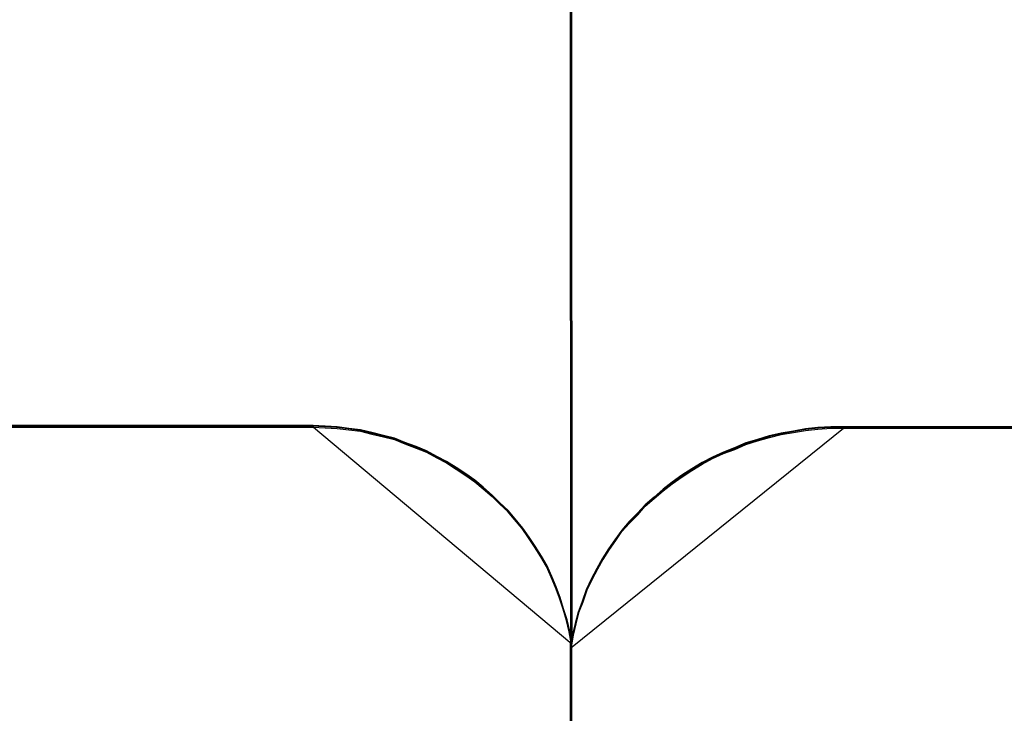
# Model space of a CAD drawing. Header units: millimetres. Extents: x 18084 to 47233, y 38174 to 56392.
# Tile 128 of 253: x 25569 to 25577, y 50642 to 50647. Entities that reach past the tile are written whole.
import ezdxf

# ---------------------------------------------------------------- set-up
doc = ezdxf.new("R2010")
doc.units = ezdxf.units.MM
doc.header["$LTSCALE"] = 100
doc.layers.add('45', color=7, linetype='Continuous')

msp = doc.modelspace()

# ---------------------------------------------------------------- linework, layer by layer
at = {"layer": '45', "color": 59}
for p, q in [((25573.6974, 50642.2922), (25573.68, 50660.5111)), ((25573.68, 50660.5111), (25573.6974, 50642.2922)), ((25573.6974, 50642.2922), (25573.68, 50660.5111)), ((25573.68, 50660.5111), (25573.6974, 50642.2922)), ((25557.8273, 50644.0044), (25571.6677, 50644.0044)), ((25571.6677, 50644.0044), (25557.8273, 50644.0044)), ((25557.8273, 50644.0044), (25571.6677, 50644.0044)), ((25571.6677, 50644.0044), (25557.8273, 50644.0044)), ((25575.8265, 50643.9945), (25589.6644, 50643.9945)), ((25589.6644, 50643.9945), (25575.8265, 50643.9945)), ((25575.8265, 50643.9945), (25575.8265, 50643.9945)), ((25575.8265, 50643.9945), (25589.6644, 50643.9945)), ((25589.6644, 50643.9945), (25575.8265, 50643.9945)), ((25575.8265, 50643.9945), (25575.8265, 50643.9945)), ((25573.685, 50642.3046), (25573.7148, 50577.4811)), ((25573.7148, 50577.4811), (25573.685, 50642.3046)), ((25573.685, 50642.3046), (25573.685, 50642.3046)), ((25573.685, 50642.3046), (25573.7148, 50577.4811)), ((25573.7148, 50577.4811), (25573.685, 50642.3046)), ((25573.685, 50642.3046), (25573.685, 50642.3046)), ((25573.6974, 50642.2922), (25573.6974, 50642.2922)), ((25573.6974, 50642.2922), (25573.6974, 50642.2922))]:
    msp.add_line(p, q, dxfattribs=at)
at = {"layer": '45', "color": 7}
for p, q in [((25573.68, 50656.4822), (25573.6854, 50642.2929)), ((25573.68, 50656.4822), (25573.6854, 50642.2929)), ((25573.6974, 50642.2922), (25573.692, 50656.4816)), ((25573.6974, 50642.2922), (25573.692, 50656.4816)), ((25571.6611, 50643.9994), (25569.1411, 50643.9994)), ((25571.6611, 50643.9994), (25569.1411, 50643.9994)), ((25571.665, 50644.0044), (25569.1435, 50644.0044)), ((25571.665, 50644.0044), (25569.1435, 50644.0044)), ((25569.1437, 50643.9929), (25571.6651, 50643.9929)), ((25569.1437, 50643.9929), (25571.6651, 50643.9929)), ((25571.7535, 50643.9988), (25571.6552, 50644.0044)), ((25571.6552, 50644.0044), (25573.6974, 50642.2922)), ((25571.7535, 50643.9988), (25571.6552, 50644.0044)), ((25571.6552, 50644.0044), (25573.6974, 50642.2922)), ((25571.7589, 50643.9939), (25571.6611, 50643.9994)), ((25571.7589, 50643.9939), (25571.6611, 50643.9994)), ((25571.7628, 50643.9989), (25571.665, 50644.0044)), ((25571.7628, 50643.9989), (25571.665, 50644.0044)), ((25571.6651, 50643.9929), (25571.7629, 50643.9874)), ((25571.6651, 50643.9929), (25571.7629, 50643.9874)), ((25571.8464, 50643.9933), (25571.7535, 50643.9988)), ((25571.8464, 50643.9933), (25571.7535, 50643.9988)), ((25571.8512, 50643.9884), (25571.7589, 50643.9939)), ((25571.8512, 50643.9884), (25571.7589, 50643.9939)), ((25571.8552, 50643.9934), (25571.7628, 50643.9989)), ((25571.8552, 50643.9934), (25571.7628, 50643.9989)), ((25571.7629, 50643.9874), (25571.8553, 50643.9819)), ((25571.7629, 50643.9874), (25571.8553, 50643.9819)), ((25571.9392, 50643.9822), (25571.8464, 50643.9933)), ((25571.9392, 50643.9822), (25571.8464, 50643.9933)), ((25571.9436, 50643.9774), (25571.8512, 50643.9884)), ((25571.9436, 50643.9774), (25571.8512, 50643.9884)), ((25571.9476, 50643.9824), (25571.8552, 50643.9934)), ((25571.9476, 50643.9824), (25571.8552, 50643.9934)), ((25571.8553, 50643.9819), (25571.9476, 50643.9709)), ((25571.8553, 50643.9819), (25571.9476, 50643.9709)), ((25572.032, 50643.9711), (25571.9392, 50643.9822)), ((25572.032, 50643.9711), (25571.9392, 50643.9822)), ((25572.0359, 50643.9664), (25571.9436, 50643.9774)), ((25572.0359, 50643.9664), (25571.9436, 50643.9774)), ((25572.04, 50643.9714), (25571.9476, 50643.9824)), ((25572.04, 50643.9714), (25571.9476, 50643.9824)), ((25571.9476, 50643.9709), (25572.04, 50643.9599)), ((25571.9476, 50643.9709), (25572.04, 50643.9599)), ((25572.1194, 50643.949), (25572.032, 50643.9711)), ((25572.1194, 50643.949), (25572.032, 50643.9711)), ((25572.1228, 50643.9444), (25572.0359, 50643.9664)), ((25572.1228, 50643.9444), (25572.0359, 50643.9664)), ((25572.1269, 50643.9494), (25572.04, 50643.9714)), ((25572.1269, 50643.9494), (25572.04, 50643.9714)), ((25572.04, 50643.9599), (25572.127, 50643.9379)), ((25572.04, 50643.9599), (25572.127, 50643.9379)), ((25572.2122, 50643.9268), (25572.1194, 50643.949)), ((25572.2122, 50643.9268), (25572.1194, 50643.949)), ((25572.2193, 50643.9273), (25572.1269, 50643.9494)), ((25572.2193, 50643.9273), (25572.1269, 50643.9494)), ((25573.685, 50642.2599), (25575.8389, 50643.9945)), ((25573.685, 50642.2599), (25575.8389, 50643.9945)), ((25575.337, 50643.9449), (25575.2446, 50643.9229)), ((25575.337, 50643.9449), (25575.2446, 50643.9229)), ((25575.3469, 50643.9446), (25575.254, 50643.9224)), ((25575.3469, 50643.9446), (25575.254, 50643.9224)), ((25575.4348, 50643.9614), (25575.337, 50643.9449)), ((25575.4348, 50643.9614), (25575.337, 50643.9449)), ((25575.3375, 50643.9331), (25575.4353, 50643.9496)), ((25575.3375, 50643.9331), (25575.4353, 50643.9496)), ((25575.4388, 50643.9565), (25575.3411, 50643.94)), ((25575.4388, 50643.9565), (25575.3411, 50643.94)), ((25575.4453, 50643.9612), (25575.3469, 50643.9446)), ((25575.4453, 50643.9612), (25575.3469, 50643.9446)), ((25575.5272, 50643.9779), (25575.4348, 50643.9614)), ((25575.5272, 50643.9779), (25575.4348, 50643.9614)), ((25575.4353, 50643.9496), (25575.5276, 50643.9661)), ((25575.4353, 50643.9496), (25575.5276, 50643.9661)), ((25575.5312, 50643.973), (25575.4388, 50643.9565)), ((25575.5312, 50643.973), (25575.4388, 50643.9565)), ((25575.5382, 50643.9778), (25575.4453, 50643.9612)), ((25575.5382, 50643.9778), (25575.4453, 50643.9612)), ((25575.6251, 50643.989), (25575.5272, 50643.9779)), ((25575.6251, 50643.989), (25575.5272, 50643.9779)), ((25575.5276, 50643.9661), (25575.6255, 50643.9772)), ((25575.5276, 50643.9661), (25575.6255, 50643.9772)), ((25575.6289, 50643.984), (25575.5312, 50643.973)), ((25575.6289, 50643.984), (25575.5312, 50643.973)), ((25575.6366, 50643.9889), (25575.5382, 50643.9778)), ((25575.6366, 50643.9889), (25575.5382, 50643.9778)), ((25575.7283, 50643.9945), (25575.6251, 50643.989)), ((25575.7283, 50643.9945), (25575.6251, 50643.989)), ((25575.6255, 50643.9772), (25575.7287, 50643.9827)), ((25575.6255, 50643.9772), (25575.7287, 50643.9827)), ((25575.7321, 50643.9895), (25575.6289, 50643.984)), ((25575.7321, 50643.9895), (25575.6289, 50643.984)), ((25575.7405, 50643.9945), (25575.6366, 50643.9889)), ((25575.7405, 50643.9945), (25575.6366, 50643.9889)), ((25575.8261, 50643.9945), (25575.7283, 50643.9945)), ((25575.8261, 50643.9945), (25575.7283, 50643.9945)), ((25575.7287, 50643.9827), (25575.8265, 50643.9827)), ((25575.7287, 50643.9827), (25575.8265, 50643.9827)), ((25575.8299, 50643.9895), (25575.7321, 50643.9895)), ((25575.8299, 50643.9895), (25575.7321, 50643.9895)), ((25575.8389, 50643.9945), (25575.7405, 50643.9945)), ((25575.8389, 50643.9945), (25575.7405, 50643.9945)), ((25578.0488, 50643.9945), (25575.8261, 50643.9945)), ((25578.0488, 50643.9945), (25575.8261, 50643.9945)), ((25575.8265, 50643.9827), (25578.0491, 50643.9827)), ((25575.8265, 50643.9827), (25578.0491, 50643.9827)), ((25578.0514, 50643.9895), (25575.8299, 50643.9895)), ((25578.0514, 50643.9895), (25575.8299, 50643.9895)), ((25575.8389, 50643.9945), (25575.8389, 50643.9945)), ((25575.8389, 50643.9945), (25575.8389, 50643.9945)), ((25572.2151, 50643.9224), (25572.1228, 50643.9444)), ((25572.2151, 50643.9224), (25572.1228, 50643.9444)), ((25572.127, 50643.9379), (25572.2193, 50643.9159)), ((25572.127, 50643.9379), (25572.2193, 50643.9159)), ((25572.2996, 50643.9046), (25572.2122, 50643.9268)), ((25572.2996, 50643.9046), (25572.2122, 50643.9268)), ((25572.302, 50643.9004), (25572.2151, 50643.9224)), ((25572.302, 50643.9004), (25572.2151, 50643.9224)), ((25572.3062, 50643.9053), (25572.2193, 50643.9273)), ((25572.3062, 50643.9053), (25572.2193, 50643.9273)), ((25572.2193, 50643.9159), (25572.3063, 50643.8939)), ((25572.2193, 50643.9159), (25572.3063, 50643.8939)), ((25572.3815, 50643.8714), (25572.2996, 50643.9046)), ((25572.3815, 50643.8714), (25572.2996, 50643.9046)), ((25572.3835, 50643.8674), (25572.302, 50643.9004)), ((25572.3835, 50643.8674), (25572.302, 50643.9004)), ((25572.3877, 50643.8723), (25572.3062, 50643.9053)), ((25572.3877, 50643.8723), (25572.3062, 50643.9053)), ((25572.3063, 50643.8939), (25572.3878, 50643.8608)), ((25572.3063, 50643.8939), (25572.3878, 50643.8608)), ((25572.4688, 50643.8382), (25572.3815, 50643.8714)), ((25572.4688, 50643.8382), (25572.3815, 50643.8714)), ((25572.4704, 50643.8344), (25572.3835, 50643.8674)), ((25572.4704, 50643.8344), (25572.3835, 50643.8674)), ((25572.4747, 50643.8393), (25572.3877, 50643.8723)), ((25572.4747, 50643.8393), (25572.3877, 50643.8723)), ((25575.0599, 50643.8679), (25574.9729, 50643.8294)), ((25575.0599, 50643.8679), (25574.9729, 50643.8294)), ((25575.1523, 50643.8954), (25575.0599, 50643.8679)), ((25575.1523, 50643.8954), (25575.0599, 50643.8679)), ((25575.0603, 50643.8561), (25575.1527, 50643.8836)), ((25575.0603, 50643.8561), (25575.1527, 50643.8836)), ((25575.1564, 50643.8905), (25575.0641, 50643.863)), ((25575.1564, 50643.8905), (25575.0641, 50643.863)), ((25575.161, 50643.8947), (25575.0681, 50643.867)), ((25575.161, 50643.8947), (25575.0681, 50643.867)), ((25575.2446, 50643.9229), (25575.1523, 50643.8954)), ((25575.2446, 50643.9229), (25575.1523, 50643.8954)), ((25575.1527, 50643.8836), (25575.2451, 50643.9111)), ((25575.1527, 50643.8836), (25575.2451, 50643.9111)), ((25575.2488, 50643.918), (25575.1564, 50643.8905)), ((25575.2488, 50643.918), (25575.1564, 50643.8905)), ((25575.254, 50643.9224), (25575.161, 50643.8947)), ((25575.254, 50643.9224), (25575.161, 50643.8947)), ((25575.2451, 50643.9111), (25575.3375, 50643.9331)), ((25575.2451, 50643.9111), (25575.3375, 50643.9331)), ((25575.3411, 50643.94), (25575.2488, 50643.918)), ((25575.3411, 50643.94), (25575.2488, 50643.918)), ((25572.3878, 50643.8608), (25572.4747, 50643.8278)), ((25572.3878, 50643.8608), (25572.4747, 50643.8278)), ((25572.5507, 50643.8049), (25572.4688, 50643.8382)), ((25572.5507, 50643.8049), (25572.4688, 50643.8382)), ((25572.5519, 50643.8014), (25572.4704, 50643.8344)), ((25572.5519, 50643.8014), (25572.4704, 50643.8344)), ((25572.5562, 50643.8063), (25572.4747, 50643.8393)), ((25572.5562, 50643.8063), (25572.4747, 50643.8393)), ((25572.4747, 50643.8278), (25572.5563, 50643.7948)), ((25572.4747, 50643.8278), (25572.5563, 50643.7948)), ((25572.6326, 50643.7606), (25572.5507, 50643.8049)), ((25572.6326, 50643.7606), (25572.5507, 50643.8049)), ((25572.6333, 50643.7574), (25572.5519, 50643.8014)), ((25572.6333, 50643.7574), (25572.5519, 50643.8014)), ((25572.6377, 50643.7622), (25572.5562, 50643.8063)), ((25572.6377, 50643.7622), (25572.5562, 50643.8063)), ((25572.5563, 50643.7948), (25572.6378, 50643.7507)), ((25572.5563, 50643.7948), (25572.6378, 50643.7507)), ((25574.886, 50643.7963), (25574.799, 50643.7578)), ((25574.886, 50643.7963), (25574.799, 50643.7578)), ((25574.8903, 50643.7915), (25574.8034, 50643.753)), ((25574.8903, 50643.7915), (25574.8034, 50643.753)), ((25574.8931, 50643.795), (25574.8057, 50643.7562)), ((25574.8931, 50643.795), (25574.8057, 50643.7562)), ((25574.9729, 50643.8294), (25574.886, 50643.7963)), ((25574.9729, 50643.8294), (25574.886, 50643.7963)), ((25574.8864, 50643.7845), (25574.9734, 50643.8175)), ((25574.8864, 50643.7845), (25574.9734, 50643.8175)), ((25574.9772, 50643.8245), (25574.8903, 50643.7915)), ((25574.9772, 50643.8245), (25574.8903, 50643.7915)), ((25574.9806, 50643.8282), (25574.8931, 50643.795)), ((25574.9806, 50643.8282), (25574.8931, 50643.795)), ((25574.9734, 50643.8175), (25575.0603, 50643.8561)), ((25574.9734, 50643.8175), (25575.0603, 50643.8561)), ((25575.0641, 50643.863), (25574.9772, 50643.8245)), ((25575.0641, 50643.863), (25574.9772, 50643.8245)), ((25575.0681, 50643.867), (25574.9806, 50643.8282)), ((25575.0681, 50643.867), (25574.9806, 50643.8282)), ((25572.7091, 50643.7218), (25572.6326, 50643.7606)), ((25572.7091, 50643.7218), (25572.6326, 50643.7606)), ((25572.7094, 50643.7189), (25572.6333, 50643.7574)), ((25572.7094, 50643.7189), (25572.6333, 50643.7574)), ((25572.7138, 50643.7237), (25572.6377, 50643.7622)), ((25572.7138, 50643.7237), (25572.6377, 50643.7622)), ((25572.6378, 50643.7507), (25572.7138, 50643.7122)), ((25572.6378, 50643.7507), (25572.7138, 50643.7122)), ((25572.7855, 50643.6719), (25572.7091, 50643.7218)), ((25572.7855, 50643.6719), (25572.7091, 50643.7218)), ((25572.7854, 50643.6694), (25572.7094, 50643.7189)), ((25572.7854, 50643.6694), (25572.7094, 50643.7189)), ((25572.7899, 50643.6742), (25572.7138, 50643.7237)), ((25572.7899, 50643.6742), (25572.7138, 50643.7237)), ((25574.7175, 50643.7138), (25574.636, 50643.6642)), ((25574.7175, 50643.7138), (25574.636, 50643.6642)), ((25574.799, 50643.7578), (25574.7175, 50643.7138)), ((25574.799, 50643.7578), (25574.7175, 50643.7138)), ((25574.7179, 50643.702), (25574.7995, 50643.746)), ((25574.7179, 50643.702), (25574.7995, 50643.746)), ((25574.8034, 50643.753), (25574.7219, 50643.709)), ((25574.8034, 50643.753), (25574.7219, 50643.709)), ((25574.8057, 50643.7562), (25574.7237, 50643.7118)), ((25574.8057, 50643.7562), (25574.7237, 50643.7118)), ((25574.7995, 50643.746), (25574.8864, 50643.7845)), ((25574.7995, 50643.746), (25574.8864, 50643.7845)), ((25572.7138, 50643.7122), (25572.7899, 50643.6627)), ((25572.7138, 50643.7122), (25572.7899, 50643.6627)), ((25572.8614, 50643.6199), (25572.7854, 50643.6694)), ((25572.8614, 50643.6199), (25572.7854, 50643.6694)), ((25572.862, 50643.622), (25572.7855, 50643.6719)), ((25572.862, 50643.622), (25572.7855, 50643.6719)), ((25572.866, 50643.6247), (25572.7899, 50643.6742)), ((25572.866, 50643.6247), (25572.7899, 50643.6742)), ((25572.7899, 50643.6627), (25572.866, 50643.6131)), ((25572.7899, 50643.6627), (25572.866, 50643.6131)), ((25574.636, 50643.6642), (25574.5599, 50643.6147)), ((25574.636, 50643.6642), (25574.5599, 50643.6147)), ((25574.5604, 50643.6029), (25574.6364, 50643.6524)), ((25574.5604, 50643.6029), (25574.6364, 50643.6524)), ((25574.6404, 50643.6595), (25574.5644, 50643.61)), ((25574.6404, 50643.6595), (25574.5644, 50643.61)), ((25574.6417, 50643.662), (25574.5651, 50643.6121)), ((25574.6417, 50643.662), (25574.5651, 50643.6121)), ((25574.6364, 50643.6524), (25574.7179, 50643.702)), ((25574.6364, 50643.6524), (25574.7179, 50643.702)), ((25574.7219, 50643.709), (25574.6404, 50643.6595)), ((25574.7219, 50643.709), (25574.6404, 50643.6595)), ((25574.7237, 50643.7118), (25574.6417, 50643.662)), ((25574.7237, 50643.7118), (25574.6417, 50643.662)), ((25572.9321, 50643.5704), (25572.8614, 50643.6199)), ((25572.9321, 50643.5704), (25572.8614, 50643.6199)), ((25572.933, 50643.5722), (25572.862, 50643.622)), ((25572.933, 50643.5722), (25572.862, 50643.622)), ((25572.9366, 50643.5751), (25572.866, 50643.6247)), ((25572.9366, 50643.5751), (25572.866, 50643.6247)), ((25572.866, 50643.6131), (25572.9366, 50643.5636)), ((25572.866, 50643.6131), (25572.9366, 50643.5636)), ((25572.9972, 50643.5154), (25572.9321, 50643.5704)), ((25572.9972, 50643.5154), (25572.9321, 50643.5704)), ((25572.9985, 50643.5168), (25572.933, 50643.5722)), ((25572.9985, 50643.5168), (25572.933, 50643.5722)), ((25573.0018, 50643.5201), (25572.9366, 50643.5751)), ((25573.0018, 50643.5201), (25572.9366, 50643.5751)), ((25572.9366, 50643.5636), (25573.0018, 50643.5086)), ((25572.9366, 50643.5636), (25573.0018, 50643.5086)), ((25574.4838, 50643.5597), (25574.4132, 50643.5046)), ((25574.4838, 50643.5597), (25574.4132, 50643.5046)), ((25574.5599, 50643.6147), (25574.4838, 50643.5597)), ((25574.5599, 50643.6147), (25574.4838, 50643.5597)), ((25574.4843, 50643.5478), (25574.5604, 50643.6029)), ((25574.4843, 50643.5478), (25574.5604, 50643.6029)), ((25574.5644, 50643.61), (25574.4884, 50643.555)), ((25574.5644, 50643.61), (25574.4884, 50643.555)), ((25574.5651, 50643.6121), (25574.4886, 50643.5567)), ((25574.5651, 50643.6121), (25574.4886, 50643.5567)), ((25573.0678, 50643.4549), (25572.9972, 50643.5154)), ((25573.0678, 50643.4549), (25572.9972, 50643.5154)), ((25573.0695, 50643.4558), (25572.9985, 50643.5168)), ((25573.0695, 50643.4558), (25572.9985, 50643.5168)), ((25573.0725, 50643.4596), (25573.0018, 50643.5201)), ((25573.0725, 50643.4596), (25573.0018, 50643.5201)), ((25573.0018, 50643.5086), (25573.0725, 50643.448)), ((25573.0018, 50643.5086), (25573.0725, 50643.448)), ((25574.4132, 50643.5046), (25574.3425, 50643.4441)), ((25574.4132, 50643.5046), (25574.3425, 50643.4441)), ((25574.343, 50643.4323), (25574.4136, 50643.4928)), ((25574.343, 50643.4323), (25574.4136, 50643.4928)), ((25574.4175, 50643.5012), (25574.3465, 50643.4403)), ((25574.4175, 50643.5012), (25574.3465, 50643.4403)), ((25574.4177, 50643.5), (25574.3471, 50643.4395)), ((25574.4177, 50643.5), (25574.3471, 50643.4395)), ((25574.4136, 50643.4928), (25574.4843, 50643.5478)), ((25574.4136, 50643.4928), (25574.4843, 50643.5478)), ((25574.4886, 50643.5567), (25574.4175, 50643.5012)), ((25574.4886, 50643.5567), (25574.4175, 50643.5012)), ((25574.4884, 50643.555), (25574.4177, 50643.5)), ((25574.4884, 50643.555), (25574.4177, 50643.5)), ((25573.1276, 50643.3944), (25573.0678, 50643.4549)), ((25573.1276, 50643.3944), (25573.0678, 50643.4549)), ((25573.1295, 50643.3949), (25573.0695, 50643.4558)), ((25573.1295, 50643.3949), (25573.0695, 50643.4558)), ((25573.1322, 50643.399), (25573.0725, 50643.4596)), ((25573.1322, 50643.399), (25573.0725, 50643.4596)), ((25573.0725, 50643.448), (25573.1323, 50643.3875)), ((25573.0725, 50643.448), (25573.1323, 50643.3875)), ((25574.3425, 50643.4441), (25574.2719, 50643.3836)), ((25574.3425, 50643.4441), (25574.2719, 50643.3836)), ((25574.2723, 50643.3717), (25574.343, 50643.4323)), ((25574.2723, 50643.3717), (25574.343, 50643.4323)), ((25574.3465, 50643.4403), (25574.2754, 50643.3793)), ((25574.3465, 50643.4403), (25574.2754, 50643.3793)), ((25574.3471, 50643.4395), (25574.2765, 50643.379)), ((25574.3471, 50643.4395), (25574.2765, 50643.379)), ((25573.1928, 50643.3339), (25573.1276, 50643.3944)), ((25573.1928, 50643.3339), (25573.1276, 50643.3944)), ((25573.195, 50643.3339), (25573.1295, 50643.3949)), ((25573.195, 50643.3339), (25573.1295, 50643.3949)), ((25573.1974, 50643.3385), (25573.1322, 50643.399)), ((25573.1974, 50643.3385), (25573.1322, 50643.399)), ((25573.1323, 50643.3875), (25573.1975, 50643.3269)), ((25573.1323, 50643.3875), (25573.1975, 50643.3269)), ((25573.2471, 50643.2679), (25573.1928, 50643.3339)), ((25573.2471, 50643.2679), (25573.1928, 50643.3339)), ((25573.2496, 50643.2674), (25573.195, 50643.3339)), ((25573.2496, 50643.2674), (25573.195, 50643.3339)), ((25573.2518, 50643.2725), (25573.1974, 50643.3385)), ((25573.2518, 50643.2725), (25573.1974, 50643.3385)), ((25574.2719, 50643.3836), (25574.2121, 50643.3175)), ((25574.2719, 50643.3836), (25574.2121, 50643.3175)), ((25574.2126, 50643.3057), (25574.2723, 50643.3717)), ((25574.2126, 50643.3057), (25574.2723, 50643.3717)), ((25574.2754, 50643.3793), (25574.2153, 50643.3128)), ((25574.2754, 50643.3793), (25574.2153, 50643.3128)), ((25574.2765, 50643.379), (25574.2168, 50643.313)), ((25574.2765, 50643.379), (25574.2168, 50643.313)), ((25573.1975, 50643.3269), (25573.2518, 50643.2609)), ((25573.1975, 50643.3269), (25573.2518, 50643.2609)), ((25573.3068, 50643.1963), (25573.2471, 50643.2679)), ((25573.3068, 50643.1963), (25573.2471, 50643.2679)), ((25573.3097, 50643.1954), (25573.2496, 50643.2674)), ((25573.3097, 50643.1954), (25573.2496, 50643.2674)), ((25573.3116, 50643.2009), (25573.2518, 50643.2725)), ((25573.3116, 50643.2009), (25573.2518, 50643.2725)), ((25573.2518, 50643.2609), (25573.3116, 50643.1893)), ((25573.2518, 50643.2609), (25573.3116, 50643.1893)), ((25574.1469, 50643.2515), (25574.0871, 50643.1854)), ((25574.1469, 50643.2515), (25574.0871, 50643.1854)), ((25574.2121, 50643.3175), (25574.1469, 50643.2515)), ((25574.2121, 50643.3175), (25574.1469, 50643.2515)), ((25574.1473, 50643.2396), (25574.2126, 50643.3057)), ((25574.1473, 50643.2396), (25574.2126, 50643.3057)), ((25574.2153, 50643.3128), (25574.1497, 50643.2463)), ((25574.2153, 50643.3128), (25574.1497, 50643.2463)), ((25574.2168, 50643.313), (25574.1516, 50643.2469)), ((25574.2168, 50643.313), (25574.1516, 50643.2469)), ((25573.3557, 50643.1248), (25573.3068, 50643.1963)), ((25573.3557, 50643.1248), (25573.3068, 50643.1963)), ((25573.3589, 50643.1233), (25573.3097, 50643.1954)), ((25573.3589, 50643.1233), (25573.3097, 50643.1954)), ((25573.3605, 50643.1294), (25573.3116, 50643.2009)), ((25573.3605, 50643.1294), (25573.3116, 50643.2009)), ((25573.3116, 50643.1893), (25573.3605, 50643.1178)), ((25573.3116, 50643.1893), (25573.3605, 50643.1178)), ((25574.0871, 50643.1854), (25574.0328, 50643.1084)), ((25574.0871, 50643.1854), (25574.0328, 50643.1084)), ((25574.0332, 50643.0965), (25574.0876, 50643.1736)), ((25574.0332, 50643.0965), (25574.0876, 50643.1736)), ((25574.0895, 50643.1798), (25574.0348, 50643.1022)), ((25574.0895, 50643.1798), (25574.0348, 50643.1022)), ((25574.0919, 50643.1809), (25574.0375, 50643.1039)), ((25574.0919, 50643.1809), (25574.0375, 50643.1039)), ((25574.0876, 50643.1736), (25574.1473, 50643.2396)), ((25574.0876, 50643.1736), (25574.1473, 50643.2396)), ((25574.1497, 50643.2463), (25574.0895, 50643.1798)), ((25574.1497, 50643.2463), (25574.0895, 50643.1798)), ((25574.1516, 50643.2469), (25574.0919, 50643.1809)), ((25574.1516, 50643.2469), (25574.0919, 50643.1809)), ((25573.4046, 50643.0533), (25573.3557, 50643.1248)), ((25573.4046, 50643.0533), (25573.3557, 50643.1248)), ((25573.408, 50643.0513), (25573.3589, 50643.1233)), ((25573.408, 50643.0513), (25573.3589, 50643.1233)), ((25573.4094, 50643.0578), (25573.3605, 50643.1294)), ((25573.4094, 50643.0578), (25573.3605, 50643.1294)), ((25573.3605, 50643.1178), (25573.4094, 50643.0462)), ((25573.3605, 50643.1178), (25573.4094, 50643.0462)), ((25574.0328, 50643.1084), (25573.9839, 50643.0368)), ((25574.0328, 50643.1084), (25573.9839, 50643.0368)), ((25573.9843, 50643.025), (25574.0332, 50643.0965)), ((25573.9843, 50643.025), (25574.0332, 50643.0965)), ((25574.0348, 50643.1022), (25573.9856, 50643.0302)), ((25574.0348, 50643.1022), (25573.9856, 50643.0302)), ((25574.0375, 50643.1039), (25573.9887, 50643.0324)), ((25574.0375, 50643.1039), (25573.9887, 50643.0324)), ((25573.4534, 50642.9763), (25573.4046, 50643.0533)), ((25573.4534, 50642.9763), (25573.4046, 50643.0533)), ((25573.4571, 50642.9737), (25573.408, 50643.0513)), ((25573.4571, 50642.9737), (25573.408, 50643.0513)), ((25573.4583, 50642.9808), (25573.4094, 50643.0578)), ((25573.4583, 50642.9808), (25573.4094, 50643.0578)), ((25573.4094, 50643.0462), (25573.4583, 50642.9692)), ((25573.4094, 50643.0462), (25573.4583, 50642.9692)), ((25573.9839, 50643.0368), (25573.935, 50642.9598)), ((25573.9839, 50643.0368), (25573.935, 50642.9598)), ((25573.9354, 50642.9479), (25573.9843, 50643.025)), ((25573.9354, 50642.9479), (25573.9843, 50643.025)), ((25573.9856, 50643.0302), (25573.9364, 50642.9526)), ((25573.9856, 50643.0302), (25573.9364, 50642.9526)), ((25573.9887, 50643.0324), (25573.9398, 50642.9554)), ((25573.9887, 50643.0324), (25573.9398, 50642.9554)), ((25573.4969, 50642.8993), (25573.4534, 50642.9763)), ((25573.4969, 50642.8993), (25573.4534, 50642.9763)), ((25573.5008, 50642.8962), (25573.4571, 50642.9737)), ((25573.5008, 50642.8962), (25573.4571, 50642.9737)), ((25573.5018, 50642.9038), (25573.4583, 50642.9808)), ((25573.5018, 50642.9038), (25573.4583, 50642.9808)), ((25573.4583, 50642.9692), (25573.5018, 50642.8921)), ((25573.4583, 50642.9692), (25573.5018, 50642.8921)), ((25573.935, 50642.9598), (25573.8915, 50642.8827)), ((25573.935, 50642.9598), (25573.8915, 50642.8827)), ((25573.8919, 50642.8709), (25573.9354, 50642.9479)), ((25573.8919, 50642.8709), (25573.9354, 50642.9479)), ((25573.9364, 50642.9526), (25573.8927, 50642.875)), ((25573.9364, 50642.9526), (25573.8927, 50642.875)), ((25573.9398, 50642.9554), (25573.8963, 50642.8784)), ((25573.9398, 50642.9554), (25573.8963, 50642.8784)), ((25573.5349, 50642.8168), (25573.4969, 50642.8993)), ((25573.5349, 50642.8168), (25573.4969, 50642.8993)), ((25573.539, 50642.813), (25573.5008, 50642.8962)), ((25573.539, 50642.813), (25573.5008, 50642.8962)), ((25573.5398, 50642.8212), (25573.5018, 50642.9038)), ((25573.5398, 50642.8212), (25573.5018, 50642.9038)), ((25573.5018, 50642.8921), (25573.5398, 50642.8096)), ((25573.5018, 50642.8921), (25573.5398, 50642.8096)), ((25573.8915, 50642.8827), (25573.848, 50642.8002)), ((25573.8915, 50642.8827), (25573.848, 50642.8002)), ((25573.8485, 50642.7883), (25573.8919, 50642.8709)), ((25573.8485, 50642.7883), (25573.8919, 50642.8709)), ((25573.8927, 50642.875), (25573.849, 50642.7919)), ((25573.8927, 50642.875), (25573.849, 50642.7919)), ((25573.8963, 50642.8784), (25573.8529, 50642.7959)), ((25573.8963, 50642.8784), (25573.8529, 50642.7959)), ((25573.5675, 50642.7343), (25573.5349, 50642.8168)), ((25573.5675, 50642.7343), (25573.5349, 50642.8168)), ((25573.5718, 50642.7299), (25573.539, 50642.813)), ((25573.5718, 50642.7299), (25573.539, 50642.813)), ((25573.5724, 50642.7387), (25573.5398, 50642.8212)), ((25573.5724, 50642.7387), (25573.5398, 50642.8212)), ((25573.5398, 50642.8096), (25573.5724, 50642.727)), ((25573.5398, 50642.8096), (25573.5724, 50642.727)), ((25573.848, 50642.8002), (25573.81, 50642.7176)), ((25573.848, 50642.8002), (25573.81, 50642.7176)), ((25573.8104, 50642.7057), (25573.8485, 50642.7883)), ((25573.8104, 50642.7057), (25573.8485, 50642.7883)), ((25573.849, 50642.7919), (25573.8107, 50642.7088)), ((25573.849, 50642.7919), (25573.8107, 50642.7088)), ((25573.8529, 50642.7959), (25573.8149, 50642.7134)), ((25573.8529, 50642.7959), (25573.8149, 50642.7134)), ((25573.6001, 50642.6518), (25573.5675, 50642.7343)), ((25573.6001, 50642.6518), (25573.5675, 50642.7343)), ((25573.6046, 50642.6468), (25573.5718, 50642.7299)), ((25573.6046, 50642.6468), (25573.5718, 50642.7299)), ((25573.605, 50642.6561), (25573.5724, 50642.7387)), ((25573.605, 50642.6561), (25573.5724, 50642.7387)), ((25573.5724, 50642.727), (25573.605, 50642.6444)), ((25573.5724, 50642.727), (25573.605, 50642.6444)), ((25573.81, 50642.7176), (25573.7774, 50642.6241)), ((25573.81, 50642.7176), (25573.7774, 50642.6241)), ((25573.8149, 50642.7134), (25573.7823, 50642.6199)), ((25573.8149, 50642.7134), (25573.7823, 50642.6199)), ((25573.6272, 50642.5638), (25573.6001, 50642.6518)), ((25573.6272, 50642.5638), (25573.6001, 50642.6518)), ((25573.6319, 50642.5581), (25573.6046, 50642.6468)), ((25573.6319, 50642.5581), (25573.6046, 50642.6468)), ((25573.6322, 50642.5681), (25573.605, 50642.6561)), ((25573.6322, 50642.5681), (25573.605, 50642.6561)), ((25573.605, 50642.6444), (25573.6322, 50642.5564)), ((25573.605, 50642.6444), (25573.6322, 50642.5564)), ((25573.7778, 50642.6122), (25573.8104, 50642.7057)), ((25573.7778, 50642.6122), (25573.8104, 50642.7057)), ((25573.8107, 50642.7088), (25573.7779, 50642.6146)), ((25573.8107, 50642.7088), (25573.7779, 50642.6146)), ((25573.6544, 50642.4758), (25573.6272, 50642.5638)), ((25573.6544, 50642.4758), (25573.6272, 50642.5638)), ((25573.6592, 50642.4695), (25573.6319, 50642.5581)), ((25573.6592, 50642.4695), (25573.6319, 50642.5581)), ((25573.6594, 50642.48), (25573.6322, 50642.5681)), ((25573.6594, 50642.48), (25573.6322, 50642.5681)), ((25573.6322, 50642.5564), (25573.6594, 50642.4683)), ((25573.6322, 50642.5564), (25573.6594, 50642.4683)), ((25573.7774, 50642.6241), (25573.7447, 50642.5415)), ((25573.7774, 50642.6241), (25573.7447, 50642.5415)), ((25573.7779, 50642.6146), (25573.7451, 50642.5315)), ((25573.7779, 50642.6146), (25573.7451, 50642.5315)), ((25573.7452, 50642.5296), (25573.7778, 50642.6122)), ((25573.7452, 50642.5296), (25573.7778, 50642.6122)), ((25573.7823, 50642.6199), (25573.7497, 50642.5374)), ((25573.7823, 50642.6199), (25573.7497, 50642.5374)), ((25573.6811, 50642.392), (25573.6594, 50642.48)), ((25573.6811, 50642.392), (25573.6594, 50642.48)), ((25573.7447, 50642.5415), (25573.723, 50642.4534)), ((25573.7447, 50642.5415), (25573.723, 50642.4534)), ((25573.7451, 50642.5315), (25573.7232, 50642.4428)), ((25573.7451, 50642.5315), (25573.7232, 50642.4428)), ((25573.7235, 50642.4415), (25573.7452, 50642.5296)), ((25573.7235, 50642.4415), (25573.7452, 50642.5296)), ((25573.7497, 50642.5374), (25573.728, 50642.4494)), ((25573.7497, 50642.5374), (25573.728, 50642.4494)), ((25573.6761, 50642.3878), (25573.6544, 50642.4758)), ((25573.6761, 50642.3878), (25573.6544, 50642.4758)), ((25573.681, 50642.3808), (25573.6592, 50642.4695)), ((25573.681, 50642.3808), (25573.6592, 50642.4695)), ((25573.6594, 50642.4683), (25573.6811, 50642.3802)), ((25573.6594, 50642.4683), (25573.6811, 50642.3802)), ((25573.723, 50642.4534), (25573.7013, 50642.3654)), ((25573.723, 50642.4534), (25573.7013, 50642.3654)), ((25573.7232, 50642.4428), (25573.7014, 50642.3541)), ((25573.7232, 50642.4428), (25573.7014, 50642.3541)), ((25573.7017, 50642.3535), (25573.7235, 50642.4415)), ((25573.7017, 50642.3535), (25573.7235, 50642.4415)), ((25573.728, 50642.4494), (25573.7062, 50642.3614)), ((25573.728, 50642.4494), (25573.7062, 50642.3614)), ((25573.6924, 50642.2998), (25573.6761, 50642.3878)), ((25573.6924, 50642.2998), (25573.6761, 50642.3878)), ((25573.6974, 50642.2922), (25573.681, 50642.3808)), ((25573.6974, 50642.2922), (25573.681, 50642.3808)), ((25573.6974, 50642.3039), (25573.6811, 50642.392)), ((25573.6974, 50642.3039), (25573.6811, 50642.392)), ((25573.6811, 50642.3802), (25573.6974, 50642.2922)), ((25573.6811, 50642.3802), (25573.6974, 50642.2922)), ((25573.7013, 50642.3654), (25573.685, 50642.2718)), ((25573.7013, 50642.3654), (25573.685, 50642.2718)), ((25573.7014, 50642.3541), (25573.685, 50642.2599)), ((25573.7014, 50642.3541), (25573.685, 50642.2599)), ((25573.6854, 50642.2599), (25573.7017, 50642.3535)), ((25573.6854, 50642.2599), (25573.7017, 50642.3535)), ((25573.7062, 50642.3614), (25573.6899, 50642.2679)), ((25573.7062, 50642.3614), (25573.6899, 50642.2679)), ((25573.685, 50642.2718), (25573.685, 50623.2237)), ((25573.685, 50642.2718), (25573.685, 50642.2718)), ((25573.685, 50642.2718), (25573.685, 50623.2237)), ((25573.685, 50642.2718), (25573.685, 50642.2718)), ((25573.6854, 50642.2929), (25573.6854, 50642.2599)), ((25573.6854, 50642.2929), (25573.6854, 50642.2599)), ((25573.6899, 50642.2679), (25573.6899, 50623.2311)), ((25573.6899, 50642.2679), (25573.6899, 50642.2679)), ((25573.6899, 50642.2679), (25573.6899, 50623.2311)), ((25573.6899, 50642.2679), (25573.6899, 50642.2679)), ((25573.6924, 50623.2295), (25573.6924, 50642.2998)), ((25573.6924, 50623.2295), (25573.6924, 50642.2998)), ((25573.6974, 50623.2245), (25573.6974, 50642.3039)), ((25573.6974, 50623.2245), (25573.6974, 50642.3039)), ((25573.6974, 50642.2922), (25573.6974, 50642.2922)), ((25573.6974, 50642.2922), (25573.6974, 50642.2922))]:
    msp.add_line(p, q, dxfattribs=at)

doc.saveas('drawing.dxf')
